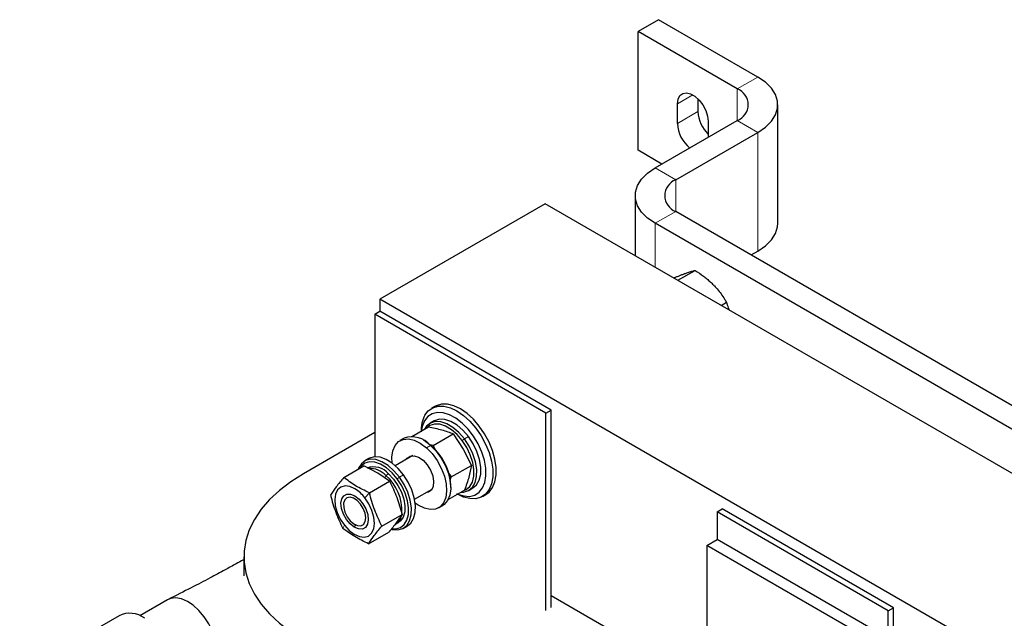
# Model space of a CAD drawing. Header units: millimetres. Extents: x 5 to 418, y 2 to 292.
# Tile 25 of 43: x 232 to 273, y 108 to 133. Entities that reach past the tile are written whole.
import ezdxf

# ---------------------------------------------------------------- set-up
doc = ezdxf.new("R2010")
doc.units = ezdxf.units.MM

msp = doc.modelspace()

# ---------------------------------------------------------------- linework, layer by layer
at = {"color": 7, "linetype": 'Continuous', "lineweight": 25}
for p, q in [((258.8514, 133.1376), (258.0029, 132.6478)), ((262.9526, 130.77), (258.8514, 133.1376)), ((258.0029, 127.7485), (258.0029, 132.6478)), ((262.1041, 130.2802), (258.0029, 132.6478)), ((260.4777, 129.8706), (260.4777, 129.3409)), ((259.6292, 128.851), (259.6292, 129.6675)), ((263.7727, 124.7278), (263.7727, 129.6271)), ((258.71, 127.0146), (262.1041, 128.9739)), ((260.902, 128.9328), (260.902, 128.28)), ((259.5585, 126.5247), (262.9526, 128.4841)), ((258.9921, 127.1774), (258.0029, 127.7485)), ((257.8899, 125.8716), (257.8899, 123.3899)), ((254.1704, 125.5371), (247.3397, 121.5939)), ((289.5257, 105.1269), (254.1704, 125.5371)), ((291.8026, 106.6044), (259.5585, 125.2185)), ((290.954, 106.1145), (258.71, 124.7286)), ((262.6705, 123.422), (262.9526, 123.5848)), ((259.6488, 122.3745), (260.3596, 122.7848)), ((282.695, 101.1837), (247.3397, 121.5939)), ((247.3397, 121.5939), (247.3397, 121.0958)), ((261.4388, 121.3411), (261.6575, 121.4674)), ((247.1276, 120.9733), (247.3397, 121.0958)), ((254.1986, 116.8913), (247.1276, 120.9733)), ((247.1276, 120.9733), (247.1276, 115.0842)), ((254.4108, 117.0137), (247.3397, 121.0958)), ((249.6132, 117.1664), (249.4718, 117.0847)), ((254.1986, 116.8913), (254.4108, 117.0137)), ((254.1986, 108.7422), (254.1986, 116.8913)), ((254.4108, 108.8647), (254.4108, 117.0137)), ((249.5803, 116.5701), (249.4106, 116.4721)), ((247.1276, 116.0899), (244.1789, 114.3877)), ((248.6622, 115.9259), (249.344, 116.3194)), ((249.5387, 115.555), (250.3711, 116.0356)), ((250.3711, 116.0356), (250.7819, 115.4061)), ((248.3358, 115.8516), (248.1661, 115.7537)), ((249.1925, 115.7397), (249.1359, 115.7723)), ((249.5387, 115.555), (249.4001, 115.5852)), ((249.5387, 115.555), (249.6512, 115.3286)), ((248.6942, 115.1348), (247.972, 114.7179)), ((248.6643, 115.1175), (248.6747, 115.1339)), ((250.7819, 115.4061), (251.1165, 114.7326)), ((246.8792, 115.0107), (246.7095, 114.9128)), ((250.2841, 114.2521), (251.1165, 114.7326)), ((245.8454, 114.2315), (246.6778, 114.7121)), ((247.2465, 114.4156), (246.6778, 114.7121)), ((247.7391, 114.0751), (247.2465, 114.4156)), ((250.1591, 114.4436), (250.2841, 114.2521)), ((246.9067, 113.5946), (247.7391, 114.0751)), ((250.2375, 114.1136), (250.2841, 114.2521)), ((248.772, 113.3322), (249.4941, 113.7491)), ((249.4836, 113.7327), (249.4642, 113.7318)), ((250.1632, 113.3258), (250.8348, 113.7135)), ((250.2671, 113.8128), (250.2671, 113.8781)), ((251.0105, 113.7008), (251.1802, 113.7987)), ((251.5716, 113.4473), (251.713, 113.529)), ((245.836, 113.1515), (245.836, 113.0889)), ((247.4191, 112.2254), (248.2515, 112.7059)), ((249.766, 112.9823), (249.9357, 113.0803)), ((261.2697, 112.8092), (261.4818, 112.9317)), ((268.3408, 108.7272), (261.2697, 112.8092)), ((261.2697, 112.8092), (261.2697, 111.6742)), ((268.5529, 108.8497), (261.4818, 112.9317)), ((246.2931, 112.2971), (246.3473, 112.2657)), ((247.9896, 112.3033), (248.1028, 112.3686)), ((246.8702, 111.493), (247.7026, 111.9736)), ((248.3093, 112.1414), (248.479, 112.2394)), ((260.8454, 111.4293), (261.2697, 111.6742)), ((282.4829, 99.4281), (261.2697, 111.6742)), ((282.0586, 99.1832), (260.8454, 111.4293)), ((260.8454, 111.4293), (260.8454, 106.5301)), ((241.7186, 110.9587), (241.7186, 110.1755)), ((238.5645, 109.1819), (237.4172, 108.5196)), ((261.2697, 105.3868), (254.4108, 109.3464)), ((268.3408, 108.7272), (268.5529, 108.8497)), ((268.3408, 107.5922), (268.3408, 108.7272)), ((268.5529, 107.4697), (268.5529, 108.8497)), ((236.5606, 108.5216), (232.4566, 106.1524))]:
    msp.add_line(p, q, dxfattribs=at)
at = {"color": 7, "linetype": 'Continuous', "lineweight": 18}
for p, q in [((262.1041, 130.2802), (262.9526, 130.77)), ((262.1041, 128.9739), (262.1041, 130.2802)), ((260.2657, 130.035), (259.6292, 129.6675)), ((260.4777, 129.3409), (259.6292, 128.851)), ((262.9526, 128.4841), (262.1041, 128.9739)), ((262.9526, 123.5848), (262.9526, 128.4841)), ((258.71, 127.0146), (259.5585, 126.5247)), ((259.5585, 125.2185), (259.5585, 126.5247)), ((259.5585, 125.2185), (258.71, 124.7286)), ((258.71, 122.9165), (258.71, 124.7286)), ((249.2584, 115.4613), (249.4282, 115.5592)), ((249.4701, 115.5372), (249.4282, 115.5592)), ((250.7406, 115.7551), (250.828, 115.8247)), ((250.9977, 115.9227), (250.828, 115.8247)), ((247.539, 114.2135), (247.5851, 114.3104)), ((247.5851, 114.3104), (247.6982, 114.3758)), ((248.314, 114.3399), (248.1443, 114.2419)), ((248.056, 114.1735), (248.1443, 114.2419)), ((250.2225, 114.2577), (250.2841, 114.2521)), ((246.7173, 113.3909), (246.9067, 113.5946)), ((245.8691, 112.2591), (245.809, 112.13)), ((246.3372, 112.2716), (246.282, 112.1784))]:
    msp.add_line(p, q, dxfattribs=at)
at = {"color": 7, "linetype": 'Continuous', "lineweight": 25, "flags": 128}
for points in [[(262.9526, 128.4841), (263.2663, 128.6999), (263.5104, 128.9439), (263.6773, 129.2087), (263.7621, 129.4862), (263.7621, 129.7679), (263.6773, 130.0454), (263.5104, 130.3102), (263.2663, 130.5542), (262.9526, 130.77)], [(259.6292, 129.6675), (259.655, 129.8597), (259.7302, 130.0065), (259.8489, 130.0961), (260.0012, 130.1213), (260.175, 130.0799), (260.3562, 129.9753), (260.53, 129.816), (260.6824, 129.615), (260.801, 129.3884), (260.8762, 129.1547), (260.902, 128.9328)], [(258.71, 124.7286), (258.3963, 124.9445), (258.1522, 125.1885), (257.9853, 125.4532), (257.9005, 125.7307), (257.9005, 126.0125), (257.9853, 126.2899), (258.1522, 126.5547), (258.3963, 126.7987), (258.71, 127.0146)], [(262.9526, 123.5848), (263.2663, 123.8007), (263.5104, 124.0447), (263.6773, 124.3095), (263.7621, 124.5869), (263.7727, 124.7278)], [(249.193, 116.7987), (249.3375, 116.9842), (249.5223, 117.1112), (249.7411, 117.1754), (249.9865, 117.1745), (250.2501, 117.1086), (250.523, 116.98), (250.7958, 116.7931), (251.0593, 116.5541), (251.3045, 116.2712), (251.523, 115.9542), (251.7075, 115.6137), (251.8515, 115.2613), (251.9503, 114.9091), (252.0004, 114.5691), (252.0002, 114.2528), (251.9496, 113.971), (251.8504, 113.7334), (251.7059, 113.5479), (251.5211, 113.4209), (251.3023, 113.3567), (251.0569, 113.3576), (250.7933, 113.4235), (250.5214, 113.5514)], [(251.713, 113.529), (251.8473, 113.6295), (251.9918, 113.815), (252.091, 114.0527), (252.1416, 114.3345), (252.1418, 114.6508), (252.0917, 114.9908), (251.9929, 115.343), (251.8489, 115.6953), (251.6645, 116.0358), (251.4459, 116.3529), (251.2007, 116.6357), (250.9372, 116.8747), (250.6644, 117.0617), (250.3915, 117.1903), (250.1279, 117.2561), (249.8825, 117.257), (249.6637, 117.1929), (249.6132, 117.1664)], [(250.5483, 113.5482), (250.5493, 113.5477), (250.8061, 113.4671), (251.0465, 113.4526), (251.2613, 113.5045), (251.4423, 113.6211), (251.5824, 113.7977), (251.6763, 114.0276), (251.7205, 114.3019), (251.7131, 114.6102), (251.6545, 114.9405), (251.5469, 115.2803), (251.3945, 115.6163), (251.2032, 115.9357), (250.9802, 116.2263), (250.7341, 116.4768), (250.4745, 116.6776), (250.2112, 116.8211), (249.9544, 116.9017), (249.714, 116.9162), (249.4992, 116.8643), (249.3183, 116.7477), (249.1781, 116.5711)], [(249.1781, 116.5711), (249.0842, 116.3412), (249.0473, 116.1482)], [(250.828, 115.8247), (250.6016, 116.0866), (250.3556, 116.2984), (250.1023, 116.4494), (249.8544, 116.5321), (249.6244, 116.5423), (249.4237, 116.4794), (249.2626, 116.3468), (249.1831, 116.2266)], [(250.7406, 115.7551), (250.5255, 116.004), (250.2917, 116.2052), (250.0511, 116.3486), (249.8156, 116.4271), (249.5971, 116.4368), (249.4065, 116.3771), (249.2839, 116.2848)], [(250.9977, 115.9227), (250.7713, 116.1846), (250.5253, 116.3964), (250.272, 116.5474), (250.0241, 116.6301), (249.7941, 116.6402), (249.5934, 116.5774), (249.5803, 116.5701)], [(247.8472, 114.82), (247.8355, 115.069), (247.8731, 115.3366), (247.9656, 115.5556), (248.1082, 115.715), (248.2939, 115.8069), (248.5132, 115.8267), (248.7553, 115.7733), (249.0079, 115.6494), (249.2584, 115.4613)], [(249.1925, 115.7397), (249.2321, 115.7159), (249.4701, 115.5372)], [(249.4282, 115.5592), (249.664, 115.3163), (249.8734, 115.0307), (250.0458, 114.7168), (250.1726, 114.3903), (250.2473, 114.0676), (250.2663, 113.7649), (250.2287, 113.4974), (250.1362, 113.2784), (249.9936, 113.1189), (249.9357, 113.0803)], [(250.6841, 113.6265), (250.7968, 113.6306), (250.9974, 113.6934), (251.1586, 113.8261), (251.2722, 114.022), (251.3326, 114.2712), (251.3367, 114.5614), (251.2844, 114.8778), (251.1782, 115.2047), (251.0235, 115.5257), (250.828, 115.8247)], [(250.7849, 113.6848), (250.9015, 113.7304), (251.0546, 113.8565), (251.1625, 114.0426), (251.2199, 114.2793), (251.2239, 114.555), (251.1741, 114.8556), (251.0733, 115.1662), (250.9263, 115.4711), (250.7406, 115.7551)], [(251.1802, 113.7987), (251.3283, 113.9241), (251.4419, 114.12), (251.5023, 114.3692), (251.5064, 114.6593), (251.4541, 114.9758), (251.3479, 115.3027), (251.1932, 115.6237), (250.9977, 115.9227)], [(248.438, 114.9869), (248.4678, 115.029), (248.5921, 115.1168), (248.753, 115.1312), (248.9347, 115.071), (249.1196, 114.942)], [(249.2584, 115.4613), (249.4943, 115.2183), (249.7037, 114.9327), (249.8761, 114.6188), (250.0028, 114.2924), (250.0776, 113.9697), (250.0966, 113.667), (250.059, 113.3994), (249.9665, 113.1804), (249.8239, 113.021), (249.6382, 112.9291), (249.4189, 112.9093), (249.1768, 112.9627), (248.9242, 113.0866), (248.798, 113.1731)], [(248.1443, 114.2419), (247.92, 114.5074), (247.6751, 114.7238), (247.4219, 114.8801), (247.1731, 114.9686), (246.9412, 114.9849), (246.7377, 114.928), (246.573, 114.8008), (246.4552, 114.6098), (246.4418, 114.5758)], [(248.056, 114.1735), (247.8429, 114.4258), (247.6103, 114.6313), (247.3697, 114.7798), (247.1334, 114.8639), (246.913, 114.8793), (246.7198, 114.8253), (246.5632, 114.7045), (246.4916, 114.6045)], [(248.314, 114.3399), (248.0897, 114.6054), (247.8448, 114.8218), (247.5916, 114.9781), (247.3428, 115.0666), (247.1109, 115.0828), (246.9074, 115.0259), (246.8792, 115.0107)], [(249.1196, 114.942), (249.2894, 114.7567), (249.4275, 114.5335), (249.5205, 114.294), (249.5592, 114.0617), (249.5398, 113.8595), (249.4643, 113.707), (249.34, 113.6192), (249.2379, 113.6012)], [(244.1789, 114.3877), (243.6562, 114.0567), (243.1887, 113.6992), (242.7802, 113.3184), (242.4344, 112.9174), (242.1541, 112.4998), (241.9418, 112.069), (241.7992, 111.6287), (241.7276, 111.1827), (241.7276, 110.7348), (241.7992, 110.2888), (241.9418, 109.8485), (242.1541, 109.4177), (242.4344, 109), (242.7802, 108.5991), (243.1887, 108.2183), (243.6562, 107.8608), (244.1789, 107.5298)], [(247.6982, 114.3758), (247.9031, 114.1599), (248.0818, 113.9055), (248.224, 113.6271), (248.3213, 113.341), (248.3682, 113.0638), (248.3618, 112.8117), (248.3027, 112.5992), (248.1941, 112.4388), (248.1028, 112.3686)], [(248.479, 112.2394), (248.6155, 112.3513), (248.7333, 112.5423), (248.7983, 112.7876), (248.8071, 113.0749), (248.7594, 113.3898), (248.6574, 113.7164), (248.5065, 114.0385), (248.314, 114.3399)], [(247.8163, 112.0925), (247.8457, 112.0855), (248.0776, 112.0693), (248.2811, 112.1262), (248.4458, 112.2533), (248.5636, 112.4443), (248.6286, 112.6896), (248.6374, 112.9769), (248.5896, 113.2918), (248.4877, 113.6185), (248.3368, 113.9406), (248.1443, 114.2419)], [(247.8442, 112.1126), (247.9926, 112.1096), (248.1859, 112.1636), (248.3424, 112.2844), (248.4544, 112.4658), (248.516, 112.6989), (248.5244, 112.9718), (248.4791, 113.2709), (248.3823, 113.5813), (248.2388, 113.8872), (248.056, 114.1735)], [(246.3094, 113.7626), (246.0966, 113.858), (245.8972, 113.8831), (245.7248, 113.836), (245.5911, 113.72), (245.5053, 113.5431), (245.4731, 113.3172), (245.4968, 113.0577), (245.5748, 112.7824), (245.7018, 112.51), (245.8691, 112.2591)], [(246.282, 112.1784), (246.1077, 112.3149), (245.9517, 112.5014), (245.829, 112.7195), (245.7518, 112.948), (245.7276, 113.1644), (245.7588, 113.3476), (245.8422, 113.4797), (245.9698, 113.5476), (246.1291, 113.5449), (246.3044, 113.4716)], [(246.7235, 112.7548), (246.6501, 112.949), (246.538, 113.1296), (246.3993, 113.2773), (246.2491, 113.3759), (246.1038, 113.4149), (245.9789, 113.3899), (245.8881, 113.3037), (245.8412, 113.1656), (245.8433, 112.9906), (245.8941, 112.7977), (245.9882, 112.6077), (246.1153, 112.4413), (246.2617, 112.3164), (246.4115, 112.2467), (246.5485, 112.2396), (246.6578, 112.296), (246.7276, 112.4097), (246.7504, 112.5683), (246.7235, 112.7548)], [(245.8691, 112.2591), (246.0652, 112.0467), (246.2769, 111.8874), (246.4897, 111.7919), (246.6891, 111.7669), (246.8616, 111.814), (246.9953, 111.9299), (247.0811, 112.1069), (247.1133, 112.3328), (247.0895, 112.5922), (247.0115, 112.8675), (246.8846, 113.1399), (246.7173, 113.3909)], [(246.3044, 113.4716), (246.4786, 113.3351), (246.6347, 113.1486), (246.7573, 112.9304), (246.8345, 112.702), (246.8588, 112.4855), (246.8276, 112.3023), (246.7442, 112.1703), (246.6165, 112.1023), (246.4573, 112.1051), (246.282, 112.1784)], [(240.2436, 106.2259), (240.372, 106.3177), (240.4994, 106.4856), (240.5818, 106.7044), (240.6157, 106.9649), (240.5998, 107.2563), (240.5346, 107.5665), (240.423, 107.8827), (240.2695, 108.1917), (240.0805, 108.4807), (239.8639, 108.7376), (239.6286, 108.9519), (239.3844, 109.1147), (239.1415, 109.2191), (238.9099, 109.2608), (238.6992, 109.2382), (238.5648, 109.1821)]]:
    msp.add_lwpolyline(points, dxfattribs=at)
at = {"color": 7, "linetype": 'Continuous', "lineweight": 25}
for centre, radius, start, end in [((261.8562, 129.6271), 0.6986, 290.78342, 69.21658), ((261.8872, 129.4136), 1.4113, 182.95592, 225.72931), ((261.024, 128.9166), 1.3964, 182.69079, 230.55373), ((259.8064, 125.8716), 0.6986, 110.78342, 249.21658), ((250.4269, 116.1575), 1.3906, 152.53975, 181.41005), ((248.6705, 114.9154), 0.9943, 40.35924, 109.66927), ((247.9148, 113.7691), 2.3548, 2.65419, 48.6649), ((247.0783, 113.8673), 0.8018, 39.35873, 110.08803), ((246.8881, 113.662), 0.952, 42.93648, 90.36242), ((246.3195, 112.8497), 1.9328, 357.20222, 49.09317), ((245.4924, 112.4565), 1.5406, 37.33716, 57.97211), ((247.6984, 112.762), 0.5434, 302.41358, 348.8801), ((237.006, 107.5904), 1.0323, 53.124, 115.56554)]:
    msp.add_arc(centre, radius, start, end, dxfattribs=at)
for points, knots in [([(259.4787, 122.4727), (259.4899, 122.4773), (259.5231, 122.491), (259.5768, 122.5129), (259.6397, 122.5384), (259.7012, 122.5629), (259.7612, 122.5865), (259.8194, 122.6089), (259.8758, 122.6303), (259.9115, 122.6435), (259.9294, 122.6501)], [0, 0, 0, 0, 0.0674863, 0.1995503, 0.3318749, 0.4643003, 0.5978947, 0.7316151, 0.8657365, 1, 1, 1, 1]), ([(259.9294, 122.6501), (259.9728, 122.6656), (260.082, 122.7048), (260.2285, 122.7512), (260.3157, 122.7736), (260.3596, 122.7848)], [0, 0, 0, 0, 0.2463482, 0.6211415, 1, 1, 1, 1]), ([(260.3596, 122.7848), (260.4778, 122.7062), (260.6471, 122.5938), (260.8515, 122.4315), (260.9885, 122.3135), (261.0734, 122.2299), (261.1159, 122.1881)], [0, 0, 0, 0, 0.433812, 0.6209571, 0.8101171, 1, 1, 1, 1]), ([(261.1159, 122.1881), (261.1312, 122.1724), (261.1841, 122.118), (261.2942, 121.9954), (261.4359, 121.8154), (261.5619, 121.6288), (261.6314, 121.5115), (261.6575, 121.4674)], [0, 0, 0, 0, 0.0700559, 0.243008, 0.5326724, 0.8243417, 1, 1, 1, 1]), ([(261.7713, 121.1492), (261.7632, 121.1776), (261.7314, 121.289), (261.6891, 121.3913), (261.6575, 121.4674)], [0, 0, 0, 0, 0.2553637, 1, 1, 1, 1]), ([(249.344, 116.3194), (249.5342, 116.2831), (249.9147, 116.2105), (250.219, 116.0939), (250.3711, 116.0356)], [0, 0, 0, 0, 0.4999949, 1, 1, 1, 1]), ([(251.1165, 114.7326), (251.0886, 114.5738), (251.0328, 114.2561), (250.9008, 113.8944), (250.8348, 113.7135)], [0, 0, 0, 0, 0.4999949, 1, 1, 1, 1]), ([(245.8454, 114.2315), (245.7349, 114.0985), (245.5138, 113.8324), (245.369, 113.6103), (245.2966, 113.4992)], [0, 0, 0, 0, 0.4999949, 1, 1, 1, 1]), ([(246.9067, 113.5946), (246.7104, 113.6899), (246.3186, 113.8803), (246.003, 114.1146), (245.8454, 114.2315)], [0, 0, 0, 0, 0.5008729, 1, 1, 1, 1]), ([(247.7391, 114.0751), (247.8435, 113.8579), (248.0524, 113.4235), (248.1851, 112.9451), (248.2515, 112.7059)], [0, 0, 0, 0, 0.4999949, 1, 1, 1, 1]), ([(245.2966, 113.4992), (245.3629, 113.26), (245.4956, 112.7816), (245.7045, 112.3472), (245.809, 112.13)], [0, 0, 0, 0, 0.4999949, 1, 1, 1, 1]), ([(247.4191, 112.2254), (247.3146, 112.4426), (247.1057, 112.877), (246.973, 113.3554), (246.9067, 113.5946)], [0, 0, 0, 0, 0.4999949, 1, 1, 1, 1]), ([(248.2515, 112.7059), (248.179, 112.5948), (248.0342, 112.3727), (247.8131, 112.1066), (247.7026, 111.9736)], [0, 0, 0, 0, 0.4999949, 1, 1, 1, 1]), ([(246.8702, 111.493), (246.6739, 111.5884), (246.2821, 111.7787), (245.9665, 112.013), (245.809, 112.13)], [0, 0, 0, 0, 0.5008729, 1, 1, 1, 1]), ([(246.8702, 111.493), (246.9426, 111.6041), (247.0875, 111.8262), (247.3085, 112.0923), (247.4191, 112.2254)], [0, 0, 0, 0, 0.4999949, 1, 1, 1, 1]), ([(241.7186, 110.8473), (241.7115, 110.8432), (241.6065, 110.7836), (241.3494, 110.6386), (240.8932, 110.3874), (240.2763, 110.0569), (239.4946, 109.6507), (238.9124, 109.3579), (238.5947, 109.1982)], [0, 0, 0, 0, 0.0071781, 0.1062542, 0.254979, 0.4534165, 0.7016995, 1, 1, 1, 1])]:
    msp.add_open_spline(points, degree=3, knots=knots, dxfattribs=at)

doc.saveas('drawing.dxf')
